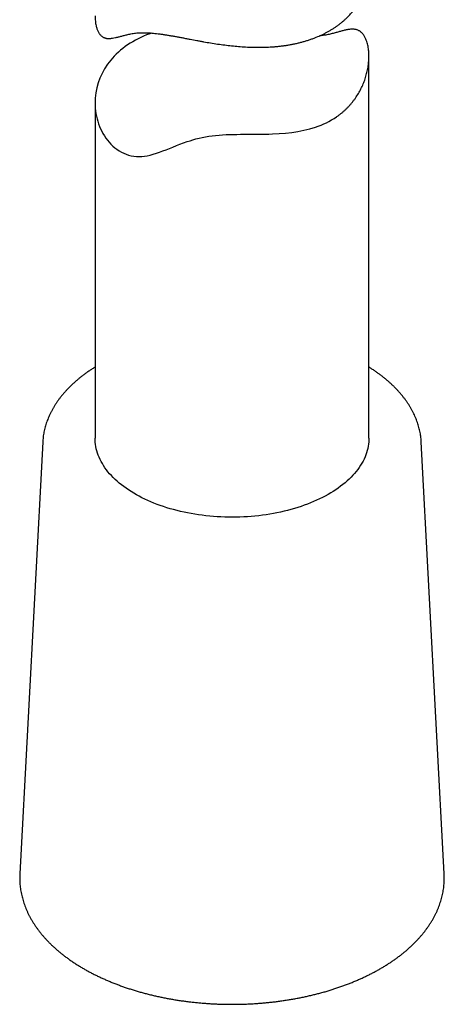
# Model space of a CAD drawing. Header units: millimetres. Extents: x 8 to 718, y 12 to 784.
# Tile 6 of 58: x 656 to 679, y 84 to 138. Entities that reach past the tile are written whole.
import ezdxf

# ---------------------------------------------------------------- set-up
doc = ezdxf.new("R2010")
doc.units = ezdxf.units.MM

msp = doc.modelspace()

# ---------------------------------------------------------------- linework, layer by layer
at = {"color": 7, "linetype": 'Continuous', "lineweight": 30}
for p, q in [((675.11, 115.448), (675.11, 136.367)), ((660.11, 133.813), (660.11, 115.448)), ((657.244, 115.241), (655.988, 91.584)), ((657.244, 115.246), (657.244, 115.241)), ((679.232, 91.584), (677.976, 115.241)), ((655.988, 91.584), (655.988, 91.588)), ((679.232, 91.586), (679.232, 91.584))]:
    msp.add_line(p, q, dxfattribs=at)
at = {"color": 7, "linetype": 'Continuous', "lineweight": 30, "flags": 128}
for points in [[(663.206, 137.641), (663.101, 137.604), (662.932, 137.539), (662.766, 137.469), (662.466, 137.327), (662.317, 137.249), (662.172, 137.167), (662.031, 137.08), (661.894, 136.991), (661.76, 136.896), (661.631, 136.799), (661.506, 136.697), (661.386, 136.592), (661.273, 136.486), (661.164, 136.377), (660.972, 136.161), (660.793, 135.928), (660.634, 135.685), (660.495, 135.432), (660.376, 135.17), (660.28, 134.907), (660.206, 134.639), (660.152, 134.36), (660.119, 134.077), (660.112, 133.934), (660.11, 133.791), (660.114, 133.647), (660.123, 133.504), (660.159, 133.225), (660.185, 133.086), (660.217, 132.947), (660.256, 132.806), (660.301, 132.667), (660.352, 132.53), (660.409, 132.396), (660.473, 132.263), (660.542, 132.133), (660.618, 132.007), (660.7, 131.885), (660.786, 131.77), (660.878, 131.659), (660.977, 131.553), (661.08, 131.453), (661.19, 131.359), (661.305, 131.272), (661.425, 131.192), (661.551, 131.12), (661.681, 131.057), (661.815, 131.002), (661.95, 130.958), (662.088, 130.923), (662.229, 130.897), (662.373, 130.882), (662.519, 130.876), (662.666, 130.88), (662.815, 130.895), (662.964, 130.919), (663.131, 130.955), (663.299, 131), (663.472, 131.054), (663.647, 131.115), (663.824, 131.181), (664.003, 131.251), (664.186, 131.324), (664.371, 131.398), (664.562, 131.474), (664.757, 131.55), (664.953, 131.623), (665.156, 131.694), (665.312, 131.745), (665.471, 131.794), (665.635, 131.84), (665.804, 131.883), (665.978, 131.923), (666.156, 131.958), (666.34, 131.989), (666.527, 132.014), (666.713, 132.035), (666.901, 132.052), (667.092, 132.066), (667.285, 132.076), (667.481, 132.083), (667.677, 132.088), (667.874, 132.092), (668.071, 132.094), (668.311, 132.095), (668.55, 132.095), (668.789, 132.095), (669.026, 132.097), (669.231, 132.098), (669.433, 132.102), (669.635, 132.106), (669.834, 132.113), (670.19, 132.132), (670.533, 132.159), (670.879, 132.197), (671.217, 132.248), (671.549, 132.313), (671.872, 132.393), (672.179, 132.486), (672.333, 132.541), (672.485, 132.6), (672.634, 132.663), (672.78, 132.731), (672.922, 132.804), (673.061, 132.881), (673.197, 132.962), (673.329, 133.049), (673.329, 133.049)], [(675.11, 115.448), (675.108, 115.368), (675.102, 115.249), (675.089, 115.129), (675.071, 115.01), (675.047, 114.89), (675.018, 114.772), (674.982, 114.654), (674.941, 114.536), (674.895, 114.419), (674.843, 114.303), (674.785, 114.188), (674.722, 114.074), (674.653, 113.961), (674.579, 113.849), (674.5, 113.738), (674.415, 113.629), (674.326, 113.521), (674.231, 113.414), (674.131, 113.309), (674.026, 113.206), (673.916, 113.104), (673.801, 113.005), (673.681, 112.907), (673.557, 112.811), (673.428, 112.716), (673.295, 112.625), (673.158, 112.535), (673.016, 112.447), (672.87, 112.362), (672.72, 112.279), (672.566, 112.199), (672.408, 112.121), (672.247, 112.045), (672.082, 111.973), (671.914, 111.903), (671.742, 111.835), (671.567, 111.771), (671.389, 111.709), (671.209, 111.65), (671.025, 111.594), (670.839, 111.541), (670.651, 111.49), (670.46, 111.443), (670.267, 111.399), (670.071, 111.359), (669.874, 111.321), (669.676, 111.286), (669.475, 111.255), (669.274, 111.227), (669.071, 111.202), (668.866, 111.18), (668.661, 111.161), (668.455, 111.146), (668.249, 111.134), (668.042, 111.126), (667.834, 111.121), (667.627, 111.119), (667.419, 111.12), (667.212, 111.125), (667.005, 111.133), (666.798, 111.144), (666.592, 111.159), (666.387, 111.177), (666.182, 111.198), (665.979, 111.222), (665.777, 111.25), (665.577, 111.281), (665.378, 111.315), (665.18, 111.352), (664.985, 111.393), (664.791, 111.436), (664.6, 111.483), (664.411, 111.532), (664.225, 111.585), (664.041, 111.64), (663.859, 111.699), (663.681, 111.76), (663.506, 111.824), (663.334, 111.891), (663.165, 111.961), (662.999, 112.033), (662.837, 112.108), (662.679, 112.186), (662.525, 112.266), (662.374, 112.348), (662.227, 112.433), (662.085, 112.52), (661.947, 112.61), (661.813, 112.701), (661.683, 112.795), (661.558, 112.891), (661.438, 112.988), (661.322, 113.088), (661.212, 113.189), (661.106, 113.292), (661.005, 113.397), (660.909, 113.503), (660.818, 113.611), (660.733, 113.72), (660.653, 113.831), (660.578, 113.943), (660.508, 114.056), (660.444, 114.17), (660.386, 114.285), (660.333, 114.4), (660.285, 114.517), (660.243, 114.634), (660.207, 114.752), (660.177, 114.871), (660.152, 114.99), (660.133, 115.109), (660.119, 115.229), (660.112, 115.349), (660.11, 115.448)]]:
    msp.add_lwpolyline(points, dxfattribs=at)
at = {"color": 7, "linetype": 'Continuous', "lineweight": 30}
for points, knots in [([(660.11, 138.592), (660.11, 138.587), (660.109, 138.533), (660.113, 138.434), (660.124, 138.297), (660.141, 138.166), (660.164, 138.051), (660.189, 137.953), (660.215, 137.87), (660.245, 137.791), (660.279, 137.718), (660.316, 137.65), (660.357, 137.589), (660.401, 137.534), (660.448, 137.487), (660.496, 137.448), (660.547, 137.415), (660.601, 137.389), (660.656, 137.369), (660.714, 137.355), (660.793, 137.343), (660.881, 137.34), (660.977, 137.347), (661.085, 137.36), (661.222, 137.387), (661.393, 137.43), (661.569, 137.477), (661.757, 137.527), (661.928, 137.568), (662.076, 137.598), (662.198, 137.619), (662.325, 137.637), (662.458, 137.65), (662.597, 137.658), (662.743, 137.662), (662.896, 137.66), (663.055, 137.653), (663.22, 137.641), (663.392, 137.624), (663.569, 137.604), (663.75, 137.579), (663.934, 137.552), (664.121, 137.521), (664.312, 137.489), (664.507, 137.454), (664.705, 137.417), (664.908, 137.379), (665.113, 137.34), (665.37, 137.291), (665.621, 137.243), (665.867, 137.198), (666.118, 137.153), (666.436, 137.099), (666.82, 137.039), (667.206, 136.985), (667.589, 136.94), (667.972, 136.903), (668.356, 136.877), (668.743, 136.861), (669.129, 136.856), (669.51, 136.865), (669.826, 136.883), (670.079, 136.905), (670.275, 136.926), (670.472, 136.952), (670.668, 136.982), (670.862, 137.016), (671.054, 137.054), (671.244, 137.097), (671.432, 137.145), (671.617, 137.197), (671.798, 137.254), (671.975, 137.314), (672.198, 137.397), (672.412, 137.488), (672.618, 137.585), (672.771, 137.663), (672.92, 137.744), (673.065, 137.83), (673.207, 137.92), (673.345, 138.014), (673.478, 138.111), (673.606, 138.212), (673.729, 138.315), (673.882, 138.453), (674.061, 138.632), (674.256, 138.857), (674.435, 139.095), (674.594, 139.344), (674.733, 139.6), (674.849, 139.862), (674.945, 140.13), (675.02, 140.405), (675.065, 140.64), (675.089, 140.829), (675.102, 140.973), (675.109, 141.103), (675.109, 141.186), (675.109, 141.221)], [0, 0, 0, 0, 0.001019, 0.010199, 0.019379, 0.028624, 0.037868, 0.044728, 0.051587, 0.058488, 0.065389, 0.072351, 0.079313, 0.086332, 0.093351, 0.100205, 0.10706, 0.113961, 0.120862, 0.127809, 0.134756, 0.148701, 0.157146, 0.165591, 0.182523, 0.19817, 0.213833, 0.229638, 0.245465, 0.254151, 0.262836, 0.271558, 0.28028, 0.289044, 0.297808, 0.306641, 0.315475, 0.324401, 0.333327, 0.342327, 0.351328, 0.360078, 0.368828, 0.37764, 0.386451, 0.395333, 0.404215, 0.413148, 0.422081, 0.437363, 0.445233, 0.453104, 0.468895, 0.484813, 0.500778, 0.516453, 0.532003, 0.547999, 0.564036, 0.580183, 0.596375, 0.612265, 0.620752, 0.629246, 0.63799, 0.646734, 0.655507, 0.66428, 0.67313, 0.681981, 0.690862, 0.699744, 0.708469, 0.717202, 0.733638, 0.742102, 0.750566, 0.759059, 0.767551, 0.776117, 0.784683, 0.793278, 0.801873, 0.810316, 0.818765, 0.834826, 0.851359, 0.867943, 0.884659, 0.901426, 0.917893, 0.934294, 0.951174, 0.968104, 0.976635, 0.985166, 0.993723, 1, 1, 1, 1]), ([(673.329, 133.049), (673.371, 133.078), (673.455, 133.136), (673.577, 133.23), (673.696, 133.328), (673.812, 133.432), (673.924, 133.54), (674.031, 133.652), (674.134, 133.768), (674.232, 133.888), (674.326, 134.011), (674.443, 134.179), (674.574, 134.391), (674.711, 134.654), (674.829, 134.925), (674.928, 135.204), (675.006, 135.487), (675.063, 135.769), (675.093, 136.007), (675.107, 136.2), (675.111, 136.35), (675.108, 136.497), (675.099, 136.641), (675.083, 136.782), (675.061, 136.918), (675.031, 137.049), (674.998, 137.163), (674.963, 137.26), (674.928, 137.343), (674.889, 137.42), (674.847, 137.492), (674.802, 137.559), (674.752, 137.619), (674.7, 137.672), (674.645, 137.717), (674.589, 137.755), (674.53, 137.786), (674.469, 137.81), (674.407, 137.828), (674.342, 137.841), (674.253, 137.851), (674.156, 137.85), (674.05, 137.841), (673.932, 137.824), (673.783, 137.792), (673.598, 137.745), (673.409, 137.692), (673.209, 137.636), (673.028, 137.59), (672.871, 137.555), (672.742, 137.53), (672.608, 137.509), (672.495, 137.494), (672.423, 137.488), (672.401, 137.486)], [0, 0, 0, 0, 0.015472, 0.030957, 0.046905, 0.062854, 0.078861, 0.094868, 0.111021, 0.127175, 0.143385, 0.159594, 0.19145, 0.222357, 0.254159, 0.28605, 0.318168, 0.350377, 0.381997, 0.399546, 0.417094, 0.43472, 0.452346, 0.470092, 0.487838, 0.505708, 0.523578, 0.536839, 0.550099, 0.563439, 0.576779, 0.590237, 0.603695, 0.617263, 0.630831, 0.644082, 0.657332, 0.670673, 0.684013, 0.697442, 0.710871, 0.737828, 0.754153, 0.770478, 0.803209, 0.833454, 0.863733, 0.894286, 0.924881, 0.941671, 0.958461, 0.975321, 0.99218, 1, 1, 1, 1]), ([(660.11, 119.34), (660.086, 119.325), (660.008, 119.277), (659.905, 119.21), (659.827, 119.158), (659.801, 119.14)], [0, 0, 0, 0, 0.227159, 0.739133, 1, 1, 1, 1]), ([(677.975, 115.24), (677.975, 115.251), (677.973, 115.308), (677.963, 115.411), (677.947, 115.551), (677.926, 115.69), (677.899, 115.829), (677.868, 115.968), (677.831, 116.106), (677.789, 116.243), (677.742, 116.38), (677.689, 116.517), (677.632, 116.652), (677.57, 116.787), (677.502, 116.921), (677.43, 117.054), (677.352, 117.187), (677.27, 117.318), (677.182, 117.448), (677.09, 117.576), (676.993, 117.704), (676.891, 117.83), (676.784, 117.955), (676.672, 118.078), (676.556, 118.199), (676.435, 118.319), (676.31, 118.437), (676.181, 118.554), (676.046, 118.668), (675.908, 118.781), (675.766, 118.891), (675.619, 119), (675.469, 119.106), (675.314, 119.21), (675.194, 119.288), (675.125, 119.331), (675.11, 119.34)], [0, 0, 0, 0, 0.006797, 0.036711, 0.06664, 0.096593, 0.126581, 0.156612, 0.186696, 0.216839, 0.247047, 0.277327, 0.307682, 0.338115, 0.368627, 0.39922, 0.429892, 0.460642, 0.491468, 0.522365, 0.553329, 0.584357, 0.615443, 0.646583, 0.67777, 0.709, 0.740267, 0.771566, 0.802893, 0.834243, 0.865612, 0.896997, 0.928392, 0.959796, 0.991206, 1, 1, 1, 1]), ([(659.801, 119.14), (659.774, 119.121), (659.696, 119.068), (659.57, 118.977), (659.424, 118.868), (659.282, 118.757), (659.144, 118.644), (659.011, 118.529), (658.882, 118.412), (658.757, 118.293), (658.637, 118.172), (658.521, 118.05), (658.41, 117.926), (658.304, 117.8), (658.203, 117.673), (658.106, 117.545), (658.014, 117.415), (657.928, 117.284), (657.846, 117.152), (657.769, 117.018), (657.698, 116.884), (657.631, 116.749), (657.57, 116.613), (657.514, 116.476), (657.463, 116.339), (657.417, 116.201), (657.377, 116.062), (657.341, 115.924), (657.311, 115.784), (657.286, 115.645), (657.266, 115.505), (657.252, 115.373), (657.247, 115.286), (657.245, 115.247)], [0, 0, 0, 0, 0.01777, 0.051315, 0.084858, 0.118393, 0.151916, 0.185423, 0.218909, 0.252371, 0.285802, 0.319198, 0.352554, 0.385863, 0.41912, 0.452318, 0.485453, 0.518518, 0.551509, 0.584421, 0.61725, 0.649995, 0.682652, 0.715222, 0.747705, 0.780103, 0.812419, 0.844657, 0.876825, 0.908928, 0.940976, 0.972976, 1, 1, 1, 1]), ([(655.988, 91.589), (655.988, 91.586), (655.984, 91.535), (655.982, 91.434), (655.982, 91.287), (655.987, 91.139), (655.997, 90.992), (656.013, 90.845), (656.033, 90.698), (656.059, 90.552), (656.09, 90.405), (656.126, 90.26), (656.167, 90.114), (656.213, 89.97), (656.265, 89.825), (656.321, 89.682), (656.383, 89.539), (656.45, 89.397), (656.521, 89.256), (656.598, 89.115), (656.68, 88.976), (656.767, 88.838), (656.859, 88.7), (656.955, 88.564), (657.057, 88.43), (657.163, 88.296), (657.274, 88.164), (657.39, 88.034), (657.51, 87.905), (657.635, 87.778), (657.765, 87.652), (657.899, 87.528), (658.037, 87.406), (658.18, 87.286), (658.327, 87.167), (658.478, 87.051), (658.634, 86.937), (658.793, 86.825), (658.956, 86.714), (659.123, 86.607), (659.294, 86.501), (659.468, 86.397), (659.646, 86.296), (659.828, 86.197), (660.013, 86.101), (660.201, 86.007), (660.393, 85.915), (660.588, 85.826), (660.786, 85.74), (660.986, 85.656), (661.19, 85.574), (661.397, 85.495), (661.606, 85.419), (661.818, 85.346), (662.032, 85.275), (662.249, 85.207), (662.468, 85.141), (662.689, 85.079), (662.913, 85.019), (663.138, 84.962), (663.366, 84.908), (663.595, 84.857), (663.826, 84.808), (664.059, 84.763), (664.293, 84.72), (664.529, 84.68), (664.766, 84.644), (665.004, 84.61), (665.243, 84.579), (665.484, 84.551), (665.725, 84.526), (665.967, 84.504), (666.21, 84.486), (666.453, 84.47), (666.697, 84.457), (666.942, 84.447), (667.186, 84.44), (667.431, 84.437), (667.676, 84.436), (667.921, 84.438), (668.166, 84.444), (668.41, 84.452), (668.654, 84.464), (668.898, 84.478), (669.141, 84.495), (669.384, 84.516), (669.625, 84.539), (669.866, 84.566), (670.106, 84.595), (670.345, 84.628), (670.582, 84.663), (670.818, 84.701), (671.053, 84.743), (671.287, 84.787), (671.519, 84.834), (671.749, 84.884), (671.977, 84.937), (672.203, 84.992), (672.428, 85.051), (672.65, 85.112), (672.87, 85.176), (673.088, 85.243), (673.304, 85.313), (673.517, 85.385), (673.727, 85.46), (673.935, 85.538), (674.14, 85.618), (674.342, 85.701), (674.541, 85.786), (674.737, 85.874), (674.93, 85.965), (675.12, 86.057), (675.307, 86.153), (675.49, 86.251), (675.67, 86.351), (675.846, 86.453), (676.019, 86.558), (676.185, 86.663), (676.303, 86.741), (676.366, 86.784), (676.377, 86.791)], [0, 0, 0, 0, 0.000406, 0.008716, 0.017022, 0.025328, 0.033634, 0.041942, 0.050256, 0.058578, 0.066909, 0.075252, 0.083609, 0.09198, 0.100368, 0.108773, 0.117197, 0.125639, 0.134101, 0.142581, 0.15108, 0.159598, 0.168133, 0.176685, 0.185253, 0.193837, 0.202434, 0.211043, 0.219665, 0.228296, 0.236937, 0.245586, 0.254242, 0.262904, 0.271571, 0.280242, 0.288916, 0.297593, 0.306271, 0.314951, 0.323631, 0.332311, 0.340991, 0.349671, 0.358349, 0.367026, 0.375702, 0.384376, 0.393049, 0.401719, 0.410388, 0.419055, 0.427719, 0.436382, 0.445043, 0.453702, 0.462358, 0.471013, 0.479666, 0.488318, 0.496967, 0.505615, 0.514261, 0.522906, 0.531549, 0.540191, 0.548832, 0.557472, 0.56611, 0.574748, 0.583385, 0.592021, 0.600656, 0.60929, 0.617925, 0.626558, 0.635192, 0.643825, 0.652459, 0.661092, 0.669725, 0.678359, 0.686992, 0.695627, 0.704261, 0.712897, 0.721532, 0.730169, 0.738807, 0.747445, 0.756085, 0.764726, 0.773368, 0.782011, 0.790656, 0.799302, 0.80795, 0.8166, 0.825251, 0.833905, 0.84256, 0.851217, 0.859877, 0.868538, 0.877202, 0.885867, 0.894535, 0.903205, 0.911878, 0.920552, 0.929229, 0.937907, 0.946587, 0.955269, 0.963953, 0.972638, 0.981324, 0.990011, 0.998237, 1, 1, 1, 1]), ([(676.377, 86.791), (676.405, 86.811), (676.488, 86.867), (676.621, 86.962), (676.776, 87.077), (676.926, 87.194), (677.073, 87.313), (677.215, 87.434), (677.352, 87.557), (677.486, 87.682), (677.614, 87.808), (677.739, 87.936), (677.859, 88.066), (677.974, 88.197), (678.084, 88.33), (678.189, 88.464), (678.29, 88.6), (678.386, 88.737), (678.477, 88.875), (678.563, 89.014), (678.643, 89.155), (678.719, 89.296), (678.79, 89.438), (678.855, 89.581), (678.916, 89.725), (678.971, 89.87), (679.021, 90.015), (679.066, 90.161), (679.106, 90.307), (679.14, 90.453), (679.17, 90.6), (679.194, 90.747), (679.213, 90.894), (679.226, 91.042), (679.235, 91.189), (679.238, 91.337), (679.237, 91.469), (679.233, 91.552), (679.231, 91.586)], [0, 0, 0, 0, 0.015319, 0.044261, 0.073202, 0.102137, 0.131064, 0.15998, 0.188883, 0.217769, 0.246634, 0.275476, 0.30429, 0.333074, 0.361821, 0.390529, 0.419194, 0.447811, 0.476377, 0.504888, 0.533341, 0.561733, 0.590063, 0.618328, 0.646529, 0.674665, 0.702737, 0.730747, 0.758699, 0.786595, 0.81444, 0.842241, 0.870002, 0.89773, 0.925434, 0.953121, 0.980798, 1, 1, 1, 1])]:
    msp.add_open_spline(points, degree=3, knots=knots, dxfattribs=at)

doc.saveas('drawing.dxf')
